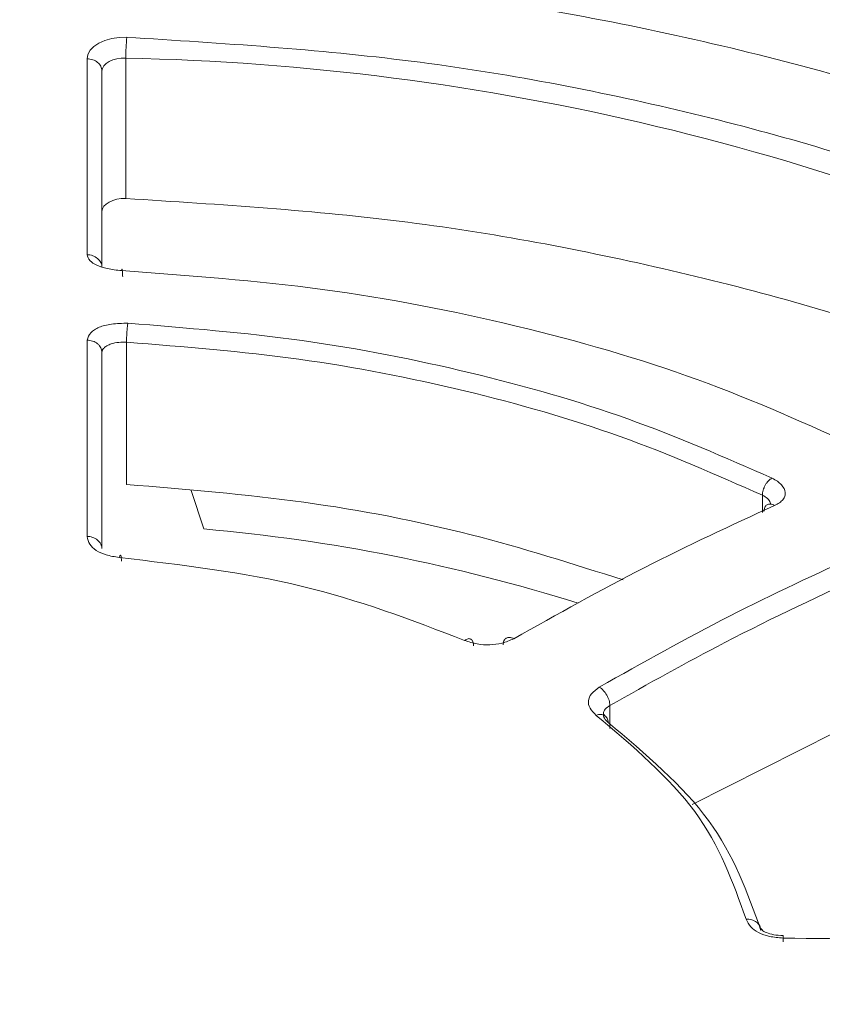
# Model space of a CAD drawing. Header units: millimetres. Extents: x -420 to 420, y -297 to 297.
# Tile 191 of 197: x 321 to 332, y 234 to 248. Entities that reach past the tile are written whole.
import ezdxf

# ---------------------------------------------------------------- set-up
doc = ezdxf.new("R2010")
doc.units = ezdxf.units.MM
doc.header["$MEASUREMENT"] = 0
doc.layers.add('layer 1', color=7, linetype='Continuous')

msp = doc.modelspace()

# ---------------------------------------------------------------- linework, layer by layer
at = {"layer": 'layer 1', "color": 7, "lineweight": 9}
for points in [[(330.4554, 266.1477), (330.4554, 266.1477), (263.0513, 227.2362), (263.0513, 227.2362)], [(330.9575, 266.0981), (330.9575, 266.0981), (263.5536, 227.1865), (263.5536, 227.1865)], [(382.8166, 236.1603), (382.8166, 236.1603), (330.9575, 266.0981), (330.9575, 266.0981)], [(269.7923, 229.9679), (269.7923, 229.9679), (322.646, 260.4796), (322.646, 260.4796)], [(323.0011, 259.8644), (323.0011, 259.8644), (270.1476, 229.3526), (270.1476, 229.3526)], [(323.3326, 259.8571), (323.3326, 259.8571), (270.7631, 229.5093), (270.7631, 229.5093)], [(323.5838, 259.8322), (323.5838, 259.8322), (271.0142, 229.4844), (271.0142, 229.4844)], [(322.1796, 247.3675), (322.1713, 247.2744), (322.1672, 247.181), (322.1672, 247.0875)], [(336.0648, 243.7584), (331.7246, 245.8518), (326.9849, 246.9873), (322.1672, 247.0875)], [(322.1672, 247.0875), (322.1672, 247.0875), (322.1672, 245.2008), (322.1672, 245.2008)], [(322.1764, 243.2705), (322.1764, 243.2705), (322.1764, 241.3606), (322.1764, 241.3606)], [(321.8435, 243.1648), (321.8435, 243.1648), (321.874, 243.1899), (321.874, 243.1899)], [(323.043, 241.2796), (323.043, 241.2796), (323.2143, 240.7624), (323.2143, 240.7624)], [(330.7154, 240.9855), (330.7154, 240.9855), (330.7154, 241.2154), (330.7154, 241.2154)], [(328.2397, 239.7658), (326.6054, 240.2784), (324.9204, 240.6126), (323.2143, 240.7624)], [(328.6671, 238.3919), (328.6671, 238.3919), (328.6671, 238.0804), (328.6671, 238.0804)], [(328.601, 238.2568), (328.601, 238.2568), (328.5851, 238.2705), (328.5851, 238.2705)], [(332.1649, 238.2711), (332.1649, 238.2711), (329.772, 237.0607), (329.772, 237.0607)], [(308.3088, 201.3498), (308.3088, 201.3498), (371.095, 237.5958), (371.095, 237.5958)], [(370.7398, 235.75), (370.7398, 235.75), (309.0191, 200.1196), (309.0191, 200.1196)], [(312.9277, 205.2884), (312.9277, 205.2884), (365.4971, 235.6361), (365.4971, 235.6361)], [(366.1553, 235.2421), (366.1553, 235.2421), (313.3017, 204.7303), (313.3017, 204.7303)], [(366.4066, 235.2172), (366.4066, 235.2172), (313.5529, 204.7054), (313.5529, 204.7054)]]:
    msp.add_open_spline(points, degree=3, dxfattribs=at)
for points, knots in [([(337.3794, 244.6442), (336.2892, 245.1562), (335.199, 245.668), (334.0239, 246.1069), (334.0239, 246.1069), (332.8488, 246.5459), (331.5892, 246.9117), (330.2902, 247.223), (330.2902, 247.223), (328.991, 247.534), (327.6526, 247.7904), (326.2845, 247.9606), (326.2845, 247.9606), (324.9163, 248.1308), (323.5184, 248.2148), (322.1208, 248.2989)], [0, 0, 0, 0, 0.2, 0.2, 0.2, 0.2, 0.4, 0.4, 0.4, 0.4, 0.6, 0.6, 0.6, 0.6, 1, 1, 1, 1]), ([(321.6461, 247.0779), (321.6461, 247.0779), (321.6566, 247.1368), (321.6566, 247.1368), (321.6566, 247.1368), (321.6566, 247.1368), (321.6876, 247.193), (321.6876, 247.193), (321.6876, 247.193), (321.6876, 247.193), (321.7374, 247.2447), (321.7374, 247.2447), (321.7374, 247.2447), (321.7374, 247.2447), (321.8045, 247.2893), (321.8045, 247.2893), (321.8045, 247.2893), (321.8045, 247.2893), (321.8859, 247.325), (321.8859, 247.325), (321.8859, 247.325), (321.8859, 247.325), (321.9781, 247.3507), (321.9781, 247.3507), (321.9781, 247.3507), (321.9781, 247.3507), (322.0773, 247.365), (322.0773, 247.365), (322.0773, 247.365), (322.0773, 247.365), (322.1796, 247.3675), (322.1796, 247.3675)], [0, 0, 0, 0, 0.1111111, 0.1111111, 0.1111111, 0.1111111, 0.2222222, 0.2222222, 0.2222222, 0.2222222, 0.3333333, 0.3333333, 0.3333333, 0.3333333, 0.4444444, 0.4444444, 0.4444444, 0.4444444, 0.5555556, 0.5555556, 0.5555556, 0.5555556, 0.6666667, 0.6666667, 0.6666667, 0.6666667, 0.7777778, 0.7777778, 0.7777778, 0.7777778, 1, 1, 1, 1]), ([(322.1796, 247.3675), (323.462, 247.2863), (324.7445, 247.2049), (325.9997, 247.0462), (325.9997, 247.0462), (327.2549, 246.8874), (328.4831, 246.6511), (329.6756, 246.3654), (329.6756, 246.3654), (330.8681, 246.0797), (332.0253, 245.7447), (333.1065, 245.3437), (333.1065, 245.3437), (334.1874, 244.9428), (335.1927, 244.476), (336.198, 244.0091)], [0, 0, 0, 0, 0.2, 0.2, 0.2, 0.2, 0.4, 0.4, 0.4, 0.4, 0.6, 0.6, 0.6, 0.6, 1, 1, 1, 1]), ([(321.6461, 244.4463), (321.6463, 244.8301), (321.6463, 245.2139), (321.6463, 245.6541), (321.6463, 245.6541), (321.6463, 246.0916), (321.6463, 246.5848), (321.6461, 247.0779)], [0, 0, 0, 0, 0.3333333, 0.3333333, 0.3333333, 0.3333333, 1, 1, 1, 1]), ([(321.6461, 247.0779), (321.6725, 247.0755), (321.699, 247.0731), (321.7231, 247.0654), (321.7231, 247.0654), (321.7474, 247.058), (321.7695, 247.0454), (321.7885, 247.0299), (321.7885, 247.0299), (321.8072, 247.0146), (321.8226, 246.9965), (321.8318, 246.9766), (321.8318, 246.9766), (321.841, 246.9569), (321.8441, 246.9355), (321.8471, 246.9139)], [0, 0, 0, 0, 0.2, 0.2, 0.2, 0.2, 0.4, 0.4, 0.4, 0.4, 0.6, 0.6, 0.6, 0.6, 1, 1, 1, 1]), ([(322.1672, 247.0875), (322.1672, 247.0875), (322.1059, 247.0862), (322.1059, 247.0862), (322.1059, 247.0862), (322.1059, 247.0862), (322.0462, 247.0775), (322.0462, 247.0775), (322.0462, 247.0775), (322.0462, 247.0775), (321.991, 247.0622), (321.991, 247.0622), (321.991, 247.0622), (321.991, 247.0622), (321.9421, 247.0408), (321.9421, 247.0408), (321.9421, 247.0408), (321.9421, 247.0408), (321.902, 247.0138), (321.902, 247.0138), (321.902, 247.0138), (321.902, 247.0138), (321.8721, 246.9829), (321.8721, 246.9829), (321.8721, 246.9829), (321.8721, 246.9829), (321.8536, 246.9491), (321.8536, 246.9491), (321.8536, 246.9491), (321.8536, 246.9491), (321.8471, 246.9139), (321.8471, 246.9139)], [0, 0, 0, 0, 0.1111111, 0.1111111, 0.1111111, 0.1111111, 0.2222222, 0.2222222, 0.2222222, 0.2222222, 0.3333333, 0.3333333, 0.3333333, 0.3333333, 0.4444444, 0.4444444, 0.4444444, 0.4444444, 0.5555556, 0.5555556, 0.5555556, 0.5555556, 0.6666667, 0.6666667, 0.6666667, 0.6666667, 0.7777778, 0.7777778, 0.7777778, 0.7777778, 1, 1, 1, 1]), ([(321.8471, 246.9139), (321.8471, 246.5575), (321.8471, 246.2012), (321.8471, 245.845), (321.8471, 245.845), (321.8471, 245.7552), (321.8471, 245.6655), (321.8471, 245.5758), (321.8471, 245.5758), (321.8471, 245.553), (321.8471, 245.5304), (321.8471, 245.5076), (321.8471, 245.5076), (321.8471, 245.5018), (321.8471, 245.496), (321.8471, 245.4902), (321.8471, 245.4902), (321.8471, 245.4886), (321.8471, 245.4869), (321.8471, 245.4856), (321.8471, 245.4856), (321.8471, 245.4849), (321.8471, 245.4845), (321.8471, 245.4842), (321.8471, 245.4842), (321.8471, 245.4842), (321.8471, 245.4839), (321.8471, 245.4837), (321.8471, 245.4837), (321.8471, 245.4837), (321.8471, 245.4837), (321.8471, 245.4835), (321.8471, 245.4835), (321.8471, 245.0081), (321.8471, 244.6441), (321.8471, 244.28)], [0, 0, 0, 0, 0.1, 0.1, 0.1, 0.1, 0.2, 0.2, 0.2, 0.2, 0.3, 0.3, 0.3, 0.3, 0.4, 0.4, 0.4, 0.4, 0.5, 0.5, 0.5, 0.5, 0.6, 0.6, 0.6, 0.6, 0.7, 0.7, 0.7, 0.7, 0.8, 0.8, 0.8, 0.8, 1, 1, 1, 1]), ([(322.1672, 245.2008), (322.1672, 245.2008), (322.1059, 245.1994), (322.1059, 245.1994), (322.1059, 245.1994), (322.1059, 245.1994), (322.0462, 245.1908), (322.0462, 245.1908), (322.0462, 245.1908), (322.0462, 245.1908), (321.991, 245.1755), (321.991, 245.1755), (321.991, 245.1755), (321.991, 245.1755), (321.9421, 245.1538), (321.9421, 245.1538), (321.9421, 245.1538), (321.9421, 245.1538), (321.902, 245.1271), (321.902, 245.1271), (321.902, 245.1271), (321.902, 245.1271), (321.8721, 245.0961), (321.8721, 245.0961), (321.8721, 245.0961), (321.8721, 245.0961), (321.8536, 245.0624), (321.8536, 245.0624), (321.8536, 245.0624), (321.8536, 245.0624), (321.8471, 245.0272), (321.8471, 245.0272)], [0, 0, 0, 0, 0.1111111, 0.1111111, 0.1111111, 0.1111111, 0.2222222, 0.2222222, 0.2222222, 0.2222222, 0.3333333, 0.3333333, 0.3333333, 0.3333333, 0.4444444, 0.4444444, 0.4444444, 0.4444444, 0.5555556, 0.5555556, 0.5555556, 0.5555556, 0.6666667, 0.6666667, 0.6666667, 0.6666667, 0.7777778, 0.7777778, 0.7777778, 0.7777778, 1, 1, 1, 1]), ([(322.1672, 245.2008), (323.4392, 245.1208), (324.7112, 245.0409), (325.9544, 244.8823), (325.9544, 244.8823), (327.1975, 244.7238), (328.4117, 244.4867), (329.5986, 244.2074), (329.5986, 244.2074), (330.7855, 243.9283), (331.9451, 243.6068), (332.9998, 243.1945), (332.9998, 243.1945), (333.5, 242.999), (333.9767, 242.783), (334.4533, 242.5671)], [0, 0, 0, 0, 0.2, 0.2, 0.2, 0.2, 0.4, 0.4, 0.4, 0.4, 0.6, 0.6, 0.6, 0.6, 1, 1, 1, 1]), ([(322.1091, 244.2321), (322.0438, 244.2394), (321.9785, 244.2465), (321.9186, 244.2591), (321.9186, 244.2591), (321.8662, 244.2701), (321.8177, 244.2854), (321.7782, 244.3036), (321.7782, 244.3036), (321.7384, 244.3221), (321.7075, 244.3435), (321.6874, 244.3661), (321.6874, 244.3661), (321.6643, 244.3919), (321.6552, 244.4192), (321.6461, 244.4463)], [0, 0, 0, 0, 0.2, 0.2, 0.2, 0.2, 0.4, 0.4, 0.4, 0.4, 0.6, 0.6, 0.6, 0.6, 1, 1, 1, 1]), ([(321.6461, 244.4463), (321.6594, 244.4455), (321.6725, 244.4448), (321.6852, 244.4425), (321.6852, 244.4425), (321.698, 244.4403), (321.7102, 244.4366), (321.7223, 244.432), (321.7223, 244.432), (321.746, 244.423), (321.7679, 244.4103), (321.7864, 244.395), (321.7864, 244.395), (321.805, 244.3799), (321.82, 244.3617), (321.8306, 244.3422), (321.8306, 244.3422), (321.8361, 244.3323), (321.8403, 244.3223), (321.8429, 244.3119), (321.8429, 244.3119), (321.8455, 244.3014), (321.8463, 244.2905), (321.8471, 244.28)], [0, 0, 0, 0, 0.1428571, 0.1428571, 0.1428571, 0.1428571, 0.2857143, 0.2857143, 0.2857143, 0.2857143, 0.4285714, 0.4285714, 0.4285714, 0.4285714, 0.5714286, 0.5714286, 0.5714286, 0.5714286, 0.7142857, 0.7142857, 0.7142857, 0.7142857, 1, 1, 1, 1]), ([(322.1248, 244.1512), (322.1246, 244.1721), (322.1244, 244.193), (322.1236, 244.2088), (322.1236, 244.2088), (322.123, 244.2249), (322.1215, 244.2358), (322.1202, 244.243), (322.1202, 244.243), (322.1188, 244.2504), (322.1171, 244.254), (322.1152, 244.2516), (322.1152, 244.2516), (322.1133, 244.2492), (322.1111, 244.2406), (322.1091, 244.2321)], [0, 0, 0, 0, 0.2, 0.2, 0.2, 0.2, 0.4, 0.4, 0.4, 0.4, 0.6, 0.6, 0.6, 0.6, 1, 1, 1, 1]), ([(332.0489, 241.8386), (331.3301, 242.1636), (330.6109, 242.4884), (329.8411, 242.7687), (329.8411, 242.7687), (329.0711, 243.0492), (328.2505, 243.2849), (327.4065, 243.4881), (327.4065, 243.4881), (326.5629, 243.6913), (325.6961, 243.8618), (324.8098, 243.9803), (324.8098, 243.9803), (323.9226, 244.0991), (323.0159, 244.1656), (322.1091, 244.2321)], [0, 0, 0, 0, 0.2, 0.2, 0.2, 0.2, 0.4, 0.4, 0.4, 0.4, 0.6, 0.6, 0.6, 0.6, 1, 1, 1, 1]), ([(321.6461, 243.299), (321.6587, 243.3338), (321.6709, 243.3685), (321.7, 243.4001), (321.7, 243.4001), (321.7127, 243.4137), (321.7287, 243.427), (321.7476, 243.4393), (321.7476, 243.4393), (321.7657, 243.4509), (321.7863, 243.4616), (321.8094, 243.471), (321.8094, 243.471), (321.8322, 243.4806), (321.8578, 243.4886), (321.8849, 243.4957), (321.8849, 243.4957), (321.9132, 243.5029), (321.9433, 243.5088), (321.9742, 243.5132), (321.9742, 243.5132), (322.0449, 243.5231), (322.1198, 243.5246), (322.1949, 243.5265)], [0, 0, 0, 0, 0.1428571, 0.1428571, 0.1428571, 0.1428571, 0.2857143, 0.2857143, 0.2857143, 0.2857143, 0.4285714, 0.4285714, 0.4285714, 0.4285714, 0.5714286, 0.5714286, 0.5714286, 0.5714286, 0.7142857, 0.7142857, 0.7142857, 0.7142857, 1, 1, 1, 1]), ([(322.1949, 243.5265), (322.1937, 243.5202), (322.1925, 243.5138), (322.1913, 243.5061), (322.1913, 243.5061), (322.1903, 243.4985), (322.1891, 243.4896), (322.1879, 243.4801), (322.1879, 243.4801), (322.1869, 243.4704), (322.1857, 243.4599), (322.1847, 243.4489), (322.1847, 243.4489), (322.1837, 243.4378), (322.1827, 243.4262), (322.1818, 243.4142), (322.1818, 243.4142), (322.181, 243.4021), (322.1803, 243.3896), (322.1794, 243.3772), (322.1794, 243.3772), (322.1788, 243.3645), (322.1782, 243.3518), (322.1779, 243.3396), (322.1779, 243.3396), (322.1772, 243.3272), (322.177, 243.3148), (322.1766, 243.3034), (322.1766, 243.3034), (322.1764, 243.292), (322.1764, 243.2811), (322.1764, 243.2705)], [0, 0, 0, 0, 0.1111111, 0.1111111, 0.1111111, 0.1111111, 0.2222222, 0.2222222, 0.2222222, 0.2222222, 0.3333333, 0.3333333, 0.3333333, 0.3333333, 0.4444444, 0.4444444, 0.4444444, 0.4444444, 0.5555556, 0.5555556, 0.5555556, 0.5555556, 0.6666667, 0.6666667, 0.6666667, 0.6666667, 0.7777778, 0.7777778, 0.7777778, 0.7777778, 1, 1, 1, 1]), ([(322.1949, 243.5265), (322.9805, 243.463), (323.7661, 243.3994), (324.5354, 243.2927), (324.5354, 243.2927), (325.3045, 243.1863), (326.057, 243.0365), (326.7902, 242.86), (326.7902, 242.86), (327.5232, 242.6836), (328.2371, 242.4804), (328.9096, 242.2399), (328.9096, 242.2399), (329.582, 241.9996), (330.213, 241.7222), (330.8442, 241.4446)], [0, 0, 0, 0, 0.2, 0.2, 0.2, 0.2, 0.4, 0.4, 0.4, 0.4, 0.6, 0.6, 0.6, 0.6, 1, 1, 1, 1]), ([(321.6461, 240.6624), (321.6463, 241.1308), (321.6463, 241.5992), (321.6463, 242.038), (321.6463, 242.038), (321.6463, 242.478), (321.6463, 242.8885), (321.6461, 243.299)], [0, 0, 0, 0, 0.3333333, 0.3333333, 0.3333333, 0.3333333, 1, 1, 1, 1]), ([(321.6461, 243.299), (321.6721, 243.2964), (321.6978, 243.2936), (321.7217, 243.2861), (321.7217, 243.2861), (321.7464, 243.2781), (321.7691, 243.265), (321.788, 243.2494), (321.788, 243.2494), (321.7977, 243.2417), (321.8062, 243.2333), (321.8138, 243.2241), (321.8138, 243.2241), (321.8212, 243.215), (321.8276, 243.2054), (321.8322, 243.1953), (321.8322, 243.1953), (321.8415, 243.1756), (321.8443, 243.1546), (321.8471, 243.1332)], [0, 0, 0, 0, 0.1666667, 0.1666667, 0.1666667, 0.1666667, 0.3333333, 0.3333333, 0.3333333, 0.3333333, 0.5, 0.5, 0.5, 0.5, 0.6666667, 0.6666667, 0.6666667, 0.6666667, 1, 1, 1, 1]), ([(322.1764, 243.2705), (322.1419, 243.2713), (322.1073, 243.2721), (322.0739, 243.2691), (322.0739, 243.2691), (322.036, 243.2659), (321.9997, 243.2579), (321.9683, 243.2472), (321.9683, 243.2472), (321.951, 243.2411), (321.9351, 243.2343), (321.921, 243.2268), (321.921, 243.2268), (321.9062, 243.2188), (321.8933, 243.2098), (321.8825, 243.2003), (321.8825, 243.2003), (321.8712, 243.1903), (321.8622, 243.1797), (321.8565, 243.1687), (321.8565, 243.1687), (321.8509, 243.157), (321.8491, 243.1451), (321.8471, 243.1332)], [0, 0, 0, 0, 0.1428571, 0.1428571, 0.1428571, 0.1428571, 0.2857143, 0.2857143, 0.2857143, 0.2857143, 0.4285714, 0.4285714, 0.4285714, 0.4285714, 0.5714286, 0.5714286, 0.5714286, 0.5714286, 0.7142857, 0.7142857, 0.7142857, 0.7142857, 1, 1, 1, 1]), ([(330.7154, 241.2154), (330.0927, 241.4904), (329.4702, 241.7653), (328.8068, 242.0036), (328.8068, 242.0036), (328.1433, 242.2417), (327.439, 242.4431), (326.7152, 242.6172), (326.7152, 242.6172), (325.9913, 242.7915), (325.2481, 242.9383), (324.4882, 243.0428), (324.4882, 243.0428), (323.7284, 243.1471), (322.9524, 243.2088), (322.1764, 243.2705)], [0, 0, 0, 0, 0.2, 0.2, 0.2, 0.2, 0.4, 0.4, 0.4, 0.4, 0.6, 0.6, 0.6, 0.6, 1, 1, 1, 1]), ([(321.8471, 243.1332), (321.8471, 242.6723), (321.8471, 242.2112), (321.8471, 241.7142), (321.8471, 241.7142), (321.8471, 241.3236), (321.8471, 240.9109), (321.8471, 240.4982)], [0, 0, 0, 0, 0.3333333, 0.3333333, 0.3333333, 0.3333333, 1, 1, 1, 1]), ([(330.8442, 241.4446), (330.836, 241.44), (330.8279, 241.4354), (330.8197, 241.4296), (330.8197, 241.4296), (330.8116, 241.4235), (330.8034, 241.4162), (330.7956, 241.4082), (330.7956, 241.4082), (330.7879, 241.4004), (330.7803, 241.3916), (330.7733, 241.3819), (330.7733, 241.3819), (330.766, 241.3722), (330.7594, 241.3618), (330.7531, 241.3508), (330.7531, 241.3508), (330.7471, 241.3399), (330.7415, 241.3287), (330.7368, 241.317), (330.7368, 241.317), (330.732, 241.3056), (330.728, 241.2939), (330.7249, 241.2825), (330.7249, 241.2825), (330.7216, 241.2706), (330.7192, 241.2592), (330.7178, 241.2479), (330.7178, 241.2479), (330.7164, 241.2368), (330.7158, 241.2262), (330.7154, 241.2154)], [0, 0, 0, 0, 0.1111111, 0.1111111, 0.1111111, 0.1111111, 0.2222222, 0.2222222, 0.2222222, 0.2222222, 0.3333333, 0.3333333, 0.3333333, 0.3333333, 0.4444444, 0.4444444, 0.4444444, 0.4444444, 0.5555556, 0.5555556, 0.5555556, 0.5555556, 0.6666667, 0.6666667, 0.6666667, 0.6666667, 0.7777778, 0.7777778, 0.7777778, 0.7777778, 1, 1, 1, 1]), ([(330.8442, 241.4446), (330.8693, 241.4312), (330.8944, 241.4175), (330.9159, 241.4026), (330.9159, 241.4026), (330.9374, 241.3878), (330.9553, 241.3717), (330.9704, 241.3552), (330.9704, 241.3552), (331.0003, 241.3221), (331.0183, 241.2871), (331.0222, 241.2527), (331.0222, 241.2527), (331.0241, 241.2356), (331.0222, 241.2188), (331.0168, 241.2025), (331.0168, 241.2025), (331.0112, 241.1862), (331.0019, 241.1705), (330.9896, 241.1554), (330.9896, 241.1554), (330.9772, 241.1406), (330.9617, 241.1264), (330.9424, 241.1136), (330.9424, 241.1136), (330.9233, 241.101), (330.9004, 241.0898), (330.8775, 241.0785)], [0, 0, 0, 0, 0.125, 0.125, 0.125, 0.125, 0.25, 0.25, 0.25, 0.25, 0.375, 0.375, 0.375, 0.375, 0.5, 0.5, 0.5, 0.5, 0.625, 0.625, 0.625, 0.625, 0.75, 0.75, 0.75, 0.75, 1, 1, 1, 1]), ([(322.1764, 241.3606), (322.9751, 241.2951), (323.7741, 241.2295), (324.5578, 241.1213), (324.5578, 241.1213), (325.3264, 241.0154), (326.0809, 240.8686), (326.8037, 240.6841), (326.8037, 240.6841), (327.5037, 240.5052), (328.1744, 240.2913), (328.845, 240.0773)], [0, 0, 0, 0, 0.25, 0.25, 0.25, 0.25, 0.5, 0.5, 0.5, 0.5, 1, 1, 1, 1]), ([(330.8223, 241.0954), (330.8223, 241.1024), (330.8221, 241.1095), (330.8209, 241.1165), (330.8209, 241.1165), (330.817, 241.136), (330.8034, 241.1559), (330.7823, 241.1734), (330.7823, 241.1734), (330.7636, 241.1887), (330.7395, 241.2021), (330.7154, 241.2154)], [0, 0, 0, 0, 0.25, 0.25, 0.25, 0.25, 0.5, 0.5, 0.5, 0.5, 1, 1, 1, 1]), ([(330.8775, 241.0788), (330.2949, 240.8097), (329.7121, 240.5409), (329.128, 240.242), (329.128, 240.242), (328.5448, 239.9437), (327.9602, 239.6153), (327.3755, 239.287)], [0, 0, 0, 0, 0.3333333, 0.3333333, 0.3333333, 0.3333333, 1, 1, 1, 1]), ([(330.7355, 240.9949), (330.7375, 241.0151), (330.7397, 241.0351), (330.7459, 241.051), (330.7459, 241.051), (330.7526, 241.0674), (330.7636, 241.0795), (330.7772, 241.0876), (330.7772, 241.0876), (330.7907, 241.0954), (330.8066, 241.0992), (330.8241, 241.0968), (330.8241, 241.0968), (330.8409, 241.0946), (330.8593, 241.0866), (330.8775, 241.0785)], [0, 0, 0, 0, 0.2, 0.2, 0.2, 0.2, 0.4, 0.4, 0.4, 0.4, 0.6, 0.6, 0.6, 0.6, 1, 1, 1, 1]), ([(322.0804, 240.3791), (322.0189, 240.389), (321.9576, 240.3985), (321.9018, 240.4155), (321.9018, 240.4155), (321.8524, 240.4301), (321.8072, 240.4504), (321.77, 240.4748), (321.77, 240.4748), (321.733, 240.4991), (321.7039, 240.5273), (321.6847, 240.5571), (321.6847, 240.5571), (321.6635, 240.5909), (321.6548, 240.6267), (321.6461, 240.6624)], [0, 0, 0, 0, 0.2, 0.2, 0.2, 0.2, 0.4, 0.4, 0.4, 0.4, 0.6, 0.6, 0.6, 0.6, 1, 1, 1, 1]), ([(321.6461, 240.6624), (321.6592, 240.6618), (321.6723, 240.661), (321.6849, 240.659), (321.6849, 240.659), (321.6976, 240.6568), (321.7099, 240.6532), (321.7217, 240.6488), (321.7217, 240.6488), (321.7457, 240.6399), (321.7676, 240.6274), (321.786, 240.6124), (321.786, 240.6124), (321.8045, 240.5971), (321.8196, 240.5794), (321.8305, 240.5599), (321.8305, 240.5599), (321.8359, 240.5503), (321.8403, 240.54), (321.8429, 240.5298), (321.8429, 240.5298), (321.8455, 240.5193), (321.8463, 240.5086), (321.8471, 240.4982)], [0, 0, 0, 0, 0.1428571, 0.1428571, 0.1428571, 0.1428571, 0.2857143, 0.2857143, 0.2857143, 0.2857143, 0.4285714, 0.4285714, 0.4285714, 0.4285714, 0.5714286, 0.5714286, 0.5714286, 0.5714286, 0.7142857, 0.7142857, 0.7142857, 0.7142857, 1, 1, 1, 1]), ([(322.1077, 240.3282), (322.1075, 240.3382), (322.1073, 240.3486), (322.1071, 240.3574), (322.1071, 240.3574), (322.1067, 240.3664), (322.1061, 240.3741), (322.1053, 240.3807), (322.1053, 240.3807), (322.1039, 240.3939), (322.1018, 240.4031), (322.0993, 240.408), (322.0993, 240.408), (322.0969, 240.4126), (322.0938, 240.4126), (322.0906, 240.408), (322.0906, 240.408), (322.089, 240.4058), (322.0872, 240.4024), (322.0856, 240.3973), (322.0856, 240.3973), (322.0838, 240.3924), (322.0819, 240.3858), (322.0804, 240.3791)], [0, 0, 0, 0, 0.1428571, 0.1428571, 0.1428571, 0.1428571, 0.2857143, 0.2857143, 0.2857143, 0.2857143, 0.4285714, 0.4285714, 0.4285714, 0.4285714, 0.5714286, 0.5714286, 0.5714286, 0.5714286, 0.7142857, 0.7142857, 0.7142857, 0.7142857, 1, 1, 1, 1]), ([(326.7157, 239.2657), (326.0055, 239.538), (325.2955, 239.8102), (324.5229, 239.9957), (324.5229, 239.9957), (323.7503, 240.1812), (322.9153, 240.2803), (322.0804, 240.3791)], [0, 0, 0, 0, 0.3333333, 0.3333333, 0.3333333, 0.3333333, 1, 1, 1, 1]), ([(328.5251, 238.6384), (329.109, 238.9661), (329.6928, 239.2939), (330.2753, 239.5918), (330.2753, 239.5918), (330.8588, 239.8904), (331.4407, 240.1588), (332.0229, 240.4273)], [0, 0, 0, 0, 0.3333333, 0.3333333, 0.3333333, 0.3333333, 1, 1, 1, 1]), ([(332.1649, 240.1797), (331.5134, 239.8773), (330.862, 239.575), (330.2091, 239.2359), (330.2091, 239.2359), (329.6957, 238.9697), (329.1812, 238.6808), (328.6671, 238.3919)], [0, 0, 0, 0, 0.3333333, 0.3333333, 0.3333333, 0.3333333, 1, 1, 1, 1]), ([(326.8375, 239.1922), (326.8356, 239.2123), (326.8338, 239.2324), (326.8282, 239.248), (326.8282, 239.248), (326.8225, 239.2635), (326.8131, 239.2743), (326.8018, 239.2814), (326.8018, 239.2814), (326.7904, 239.2882), (326.777, 239.291), (326.7622, 239.2876), (326.7622, 239.2876), (326.7476, 239.2844), (326.7315, 239.275), (326.7157, 239.2657)], [0, 0, 0, 0, 0.2, 0.2, 0.2, 0.2, 0.4, 0.4, 0.4, 0.4, 0.6, 0.6, 0.6, 0.6, 1, 1, 1, 1]), ([(327.3755, 239.287), (327.3246, 239.2655), (327.274, 239.2439), (327.2167, 239.229), (327.2167, 239.229), (327.1661, 239.2157), (327.1103, 239.2077), (327.0538, 239.2058), (327.0538, 239.2058), (326.9974, 239.204), (326.9403, 239.2082), (326.8868, 239.2181), (326.8868, 239.2181), (326.8266, 239.2293), (326.7711, 239.2475), (326.7157, 239.2657)], [0, 0, 0, 0, 0.2, 0.2, 0.2, 0.2, 0.4, 0.4, 0.4, 0.4, 0.6, 0.6, 0.6, 0.6, 1, 1, 1, 1]), ([(327.2335, 239.2048), (327.234, 239.2153), (327.2344, 239.2255), (327.2363, 239.2349), (327.2363, 239.2349), (327.2381, 239.2444), (327.241, 239.2529), (327.2449, 239.2602), (327.2449, 239.2602), (327.2524, 239.2755), (327.2632, 239.2872), (327.2762, 239.2949), (327.2762, 239.2949), (327.2893, 239.3025), (327.3047, 239.3059), (327.3217, 239.3049), (327.3217, 239.3049), (327.3301, 239.3045), (327.3389, 239.3029), (327.348, 239.2997), (327.348, 239.2997), (327.357, 239.2964), (327.3662, 239.2918), (327.3755, 239.287)], [0, 0, 0, 0, 0.1428571, 0.1428571, 0.1428571, 0.1428571, 0.2857143, 0.2857143, 0.2857143, 0.2857143, 0.4285714, 0.4285714, 0.4285714, 0.4285714, 0.5714286, 0.5714286, 0.5714286, 0.5714286, 0.7142857, 0.7142857, 0.7142857, 0.7142857, 1, 1, 1, 1]), ([(328.485, 238.2583), (328.4527, 238.2904), (328.4201, 238.3226), (328.4002, 238.3574), (328.4002, 238.3574), (328.3827, 238.3881), (328.3754, 238.4212), (328.3788, 238.4537), (328.3788, 238.4537), (328.3822, 238.4863), (328.3965, 238.5183), (328.4204, 238.5474), (328.4204, 238.5474), (328.4471, 238.5803), (328.486, 238.6093), (328.5251, 238.6384)], [0, 0, 0, 0, 0.2, 0.2, 0.2, 0.2, 0.4, 0.4, 0.4, 0.4, 0.6, 0.6, 0.6, 0.6, 1, 1, 1, 1]), ([(328.5251, 238.6382), (328.5343, 238.6321), (328.5436, 238.6262), (328.5526, 238.6189), (328.5526, 238.6189), (328.5614, 238.6115), (328.5703, 238.6031), (328.5786, 238.5936), (328.5786, 238.5936), (328.5954, 238.5752), (328.6109, 238.5538), (328.6239, 238.5312), (328.6239, 238.5312), (328.6369, 238.5086), (328.6478, 238.4845), (328.6554, 238.4605), (328.6554, 238.4605), (328.6591, 238.4488), (328.6622, 238.4369), (328.6641, 238.4255), (328.6641, 238.4255), (328.6659, 238.414), (328.6665, 238.4029), (328.6671, 238.3919)], [0, 0, 0, 0, 0.1428571, 0.1428571, 0.1428571, 0.1428571, 0.2857143, 0.2857143, 0.2857143, 0.2857143, 0.4285714, 0.4285714, 0.4285714, 0.4285714, 0.5714286, 0.5714286, 0.5714286, 0.5714286, 0.7142857, 0.7142857, 0.7142857, 0.7142857, 1, 1, 1, 1]), ([(328.6671, 238.3919), (328.644, 238.3758), (328.6209, 238.3596), (328.6052, 238.3411), (328.6052, 238.3411), (328.5898, 238.3224), (328.5815, 238.3017), (328.5793, 238.2808), (328.5793, 238.2808), (328.5771, 238.2597), (328.5808, 238.2386), (328.5925, 238.2191), (328.5925, 238.2191), (328.6042, 238.1996), (328.6236, 238.1819), (328.6432, 238.1642)], [0, 0, 0, 0, 0.2, 0.2, 0.2, 0.2, 0.4, 0.4, 0.4, 0.4, 0.6, 0.6, 0.6, 0.6, 1, 1, 1, 1]), ([(328.6432, 238.1642), (328.6423, 238.1744), (328.6418, 238.1847), (328.6398, 238.1943), (328.6398, 238.1943), (328.6377, 238.2038), (328.6343, 238.2123), (328.6301, 238.2201), (328.6301, 238.2201), (328.6214, 238.2357), (328.6097, 238.2485), (328.5949, 238.257), (328.5949, 238.257), (328.5805, 238.2657), (328.5635, 238.2705), (328.5445, 238.2711), (328.5445, 238.2711), (328.5353, 238.2713), (328.5256, 238.2705), (328.5156, 238.2683), (328.5156, 238.2683), (328.5055, 238.2658), (328.4953, 238.2621), (328.485, 238.2583)], [0, 0, 0, 0, 0.1428571, 0.1428571, 0.1428571, 0.1428571, 0.2857143, 0.2857143, 0.2857143, 0.2857143, 0.4285714, 0.4285714, 0.4285714, 0.4285714, 0.5714286, 0.5714286, 0.5714286, 0.5714286, 0.7142857, 0.7142857, 0.7142857, 0.7142857, 1, 1, 1, 1]), ([(330.4964, 235.5208), (330.319, 236.0157), (330.1415, 236.5106), (329.8064, 236.9666), (329.8064, 236.9666), (329.4712, 237.423), (328.9782, 237.8407), (328.485, 238.2583)], [0, 0, 0, 0, 0.3333333, 0.3333333, 0.3333333, 0.3333333, 1, 1, 1, 1]), ([(328.6432, 238.1642), (329.1464, 237.7381), (329.6495, 237.3119), (329.9914, 236.8463), (329.9914, 236.8463), (330.3334, 236.3808), (330.5144, 235.8759), (330.6953, 235.3709)], [0, 0, 0, 0, 0.3333333, 0.3333333, 0.3333333, 0.3333333, 1, 1, 1, 1]), ([(330.6953, 235.3709), (330.6945, 235.3815), (330.6937, 235.392), (330.6911, 235.4022), (330.6911, 235.4022), (330.6884, 235.4124), (330.6843, 235.4221), (330.6788, 235.4316), (330.6788, 235.4316), (330.6682, 235.4503), (330.6531, 235.4669), (330.6348, 235.4808), (330.6348, 235.4808), (330.6165, 235.4946), (330.5948, 235.5053), (330.5713, 235.5125), (330.5713, 235.5125), (330.5594, 235.5162), (330.5472, 235.5188), (330.5348, 235.52), (330.5348, 235.52), (330.5221, 235.5211), (330.5093, 235.521), (330.4964, 235.5208)], [0, 0, 0, 0, 0.1428571, 0.1428571, 0.1428571, 0.1428571, 0.2857143, 0.2857143, 0.2857143, 0.2857143, 0.4285714, 0.4285714, 0.4285714, 0.4285714, 0.5714286, 0.5714286, 0.5714286, 0.5714286, 0.7142857, 0.7142857, 0.7142857, 0.7142857, 1, 1, 1, 1]), ([(330.994, 235.2664), (330.931, 235.272), (330.8679, 235.2775), (330.8086, 235.2903), (330.8086, 235.2903), (330.756, 235.3018), (330.7064, 235.3191), (330.6637, 235.3407), (330.6637, 235.3407), (330.6211, 235.3624), (330.5856, 235.3888), (330.5596, 235.4175), (330.5596, 235.4175), (330.5305, 235.4498), (330.5134, 235.4854), (330.4964, 235.5208)], [0, 0, 0, 0, 0.2, 0.2, 0.2, 0.2, 0.4, 0.4, 0.4, 0.4, 0.6, 0.6, 0.6, 0.6, 1, 1, 1, 1]), ([(330.994, 235.3001), (330.95, 235.303), (330.906, 235.3057), (330.8673, 235.3126), (330.8673, 235.3126), (330.8306, 235.3188), (330.7983, 235.3288), (330.7711, 235.3404), (330.7711, 235.3404), (330.7451, 235.351), (330.7236, 235.3631), (330.7103, 235.3759), (330.7103, 235.3759), (330.6975, 235.3881), (330.6925, 235.4008), (330.6872, 235.4137)], [0, 0, 0, 0, 0.2, 0.2, 0.2, 0.2, 0.4, 0.4, 0.4, 0.4, 0.6, 0.6, 0.6, 0.6, 1, 1, 1, 1]), ([(330.994, 235.2182), (330.994, 235.2282), (330.994, 235.2383), (330.994, 235.2471), (330.994, 235.2471), (330.994, 235.2559), (330.994, 235.2636), (330.994, 235.2702), (330.994, 235.2702), (330.994, 235.2833), (330.994, 235.2925), (330.994, 235.2969), (330.994, 235.2969), (330.994, 235.3013), (330.994, 235.3011), (330.994, 235.2963), (330.994, 235.2963), (330.994, 235.294), (330.994, 235.2903), (330.994, 235.2851), (330.994, 235.2851), (330.994, 235.2801), (330.994, 235.2732), (330.994, 235.2664)], [0, 0, 0, 0, 0.1428571, 0.1428571, 0.1428571, 0.1428571, 0.2857143, 0.2857143, 0.2857143, 0.2857143, 0.4285714, 0.4285714, 0.4285714, 0.4285714, 0.5714286, 0.5714286, 0.5714286, 0.5714286, 0.7142857, 0.7142857, 0.7142857, 0.7142857, 1, 1, 1, 1]), ([(335.9478, 235.0459), (335.123, 235.111), (334.2982, 235.1759), (333.4713, 235.2128), (333.4713, 235.2128), (332.6469, 235.2493), (331.8205, 235.258), (330.994, 235.2664)], [0, 0, 0, 0, 0.3333333, 0.3333333, 0.3333333, 0.3333333, 1, 1, 1, 1])]:
    msp.add_open_spline(points, degree=3, knots=knots, dxfattribs=at)

doc.saveas('drawing.dxf')
